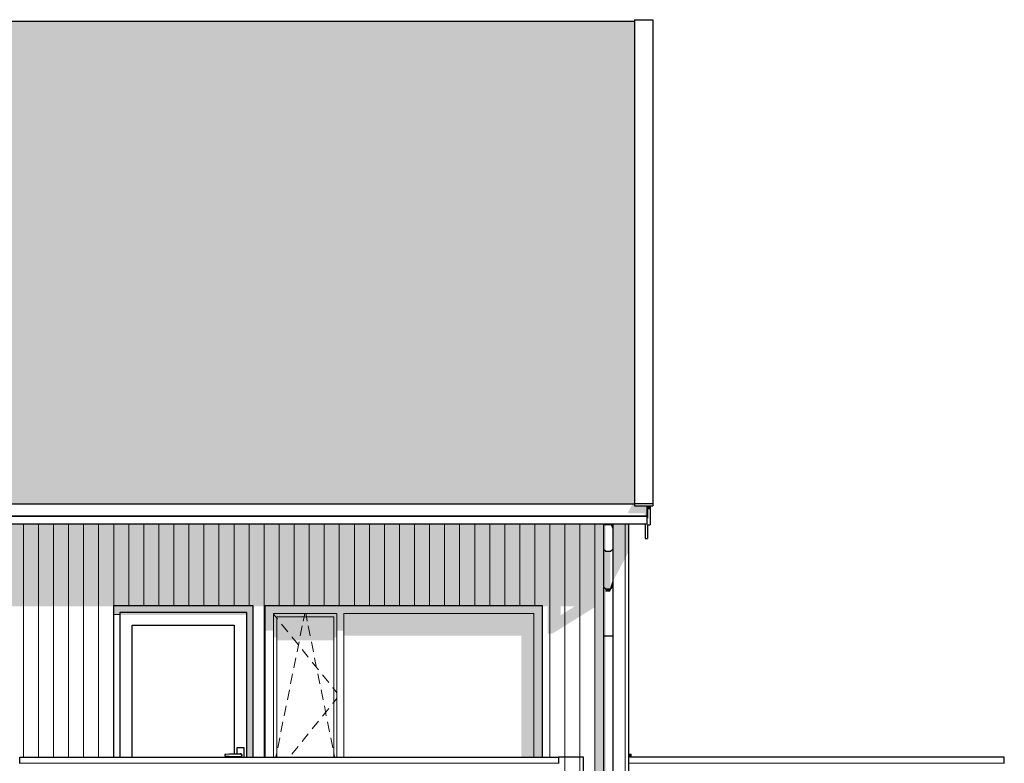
# Model space of a CAD drawing. Header units: millimetres. Extents: x -173540 to -139139, y 35243 to 48180.
# Tile 21 of 21: x -149082 to -141224, y 42250 to 48180. Entities that reach past the tile are written whole.
import ezdxf

# ---------------------------------------------------------------- set-up
doc = ezdxf.new("R2010")
doc.units = ezdxf.units.MM
doc.header["$LTSCALE"] = 0.5
doc.header["$MEASUREMENT"] = 0
doc.linetypes.add('PLINE', pattern=[0])
for name, color, linetype in [('0(Nye konstruksjoner)', 7, 'Continuous'), ('23-- Yttervegger(Nye konstruksjoner)', 7, 'Continuous'), ('231- Bærende yttervegger(Nye konstruksjoner)', 7, 'Continuous'), ('244- Vinduer_ dører_ foldevegger(Nye konstruksjoner)', 7, 'Continuous'), ('26-- Yttertak(Nye konstruksjoner)', 7, 'Continuous'), ('269- Andre deler av yttertak(Nye konstruksjoner)', 7, 'Continuous')]:
    doc.layers.add(name, color=color, linetype=linetype)
for name, color, linetype, lineweight in [('234- Vinduer_ dører_ porter(Nye konstruksjoner)', 7, 'Continuous', 0), ('235- Utvendig kledning og overflate(Nye konstruksjoner)', 7, 'Continuous', 0), ('262- Taktekking(Nye konstruksjoner)', 7, 'Continuous', 0)]:
    doc.layers.add(name, color=color, linetype=linetype, lineweight=lineweight)

# ---------------------------------------------------------------- blocks, each defined once
blk = doc.blocks.new('*X216', base_point=(14542393.9, 0))
at = {"layer": '235- Utvendig kledning og overflate(Nye konstruksjoner)', "linetype": 'PLINE'}
for p, q in [((-149052.1, 44220.8), (-149052.1, 44220.8)), ((-149052.1, 44220.8), (-149052.1, 44220.8)), ((-148932.1, 44220.8), (-148932.1, 44220.8)), ((-148932.1, 44220.8), (-148932.1, 44220.8)), ((-148812.1, 44220.8), (-148812.1, 44220.8)), ((-148812.1, 44220.8), (-148812.1, 44220.8)), ((-148692, 44220.8), (-148692, 44220.8)), ((-148692, 44220.8), (-148692, 44220.8)), ((-148572, 44220.8), (-148572, 44220.8)), ((-148572, 44220.8), (-148572, 44220.8)), ((-148452, 44220.8), (-148452, 44220.8)), ((-148452, 44220.8), (-148452, 44220.8)), ((-148331.9, 44220.8), (-148331.9, 44220.8)), ((-148331.9, 44220.8), (-148331.9, 44220.8)), ((-148211.9, 44220.8), (-148211.9, 44220.8)), ((-148211.9, 44220.8), (-148211.9, 44220.8)), ((-148091.9, 44220.8), (-148091.9, 44220.8)), ((-148091.9, 44220.8), (-148091.9, 44220.8)), ((-147971.9, 44220.8), (-147971.9, 44220.8)), ((-147971.9, 44220.8), (-147971.9, 44220.8)), ((-147851.8, 44220.8), (-147851.8, 44220.8)), ((-147851.8, 44220.8), (-147851.8, 44220.8)), ((-147731.8, 44220.8), (-147731.8, 44220.8)), ((-147731.8, 44220.8), (-147731.8, 44220.8)), ((-147611.8, 44220.8), (-147611.8, 44220.8)), ((-147611.8, 44220.8), (-147611.8, 44220.8)), ((-147491.7, 44220.8), (-147491.7, 44220.8)), ((-147491.7, 44220.8), (-147491.7, 44220.8)), ((-147371.7, 44220.8), (-147371.7, 44220.8)), ((-147371.7, 44220.8), (-147371.7, 44220.8)), ((-147251.7, 44220.8), (-147251.7, 44220.8)), ((-147251.7, 44220.8), (-147251.7, 44220.8)), ((-147131.6, 44220.8), (-147131.6, 44220.8)), ((-147131.6, 44220.8), (-147131.6, 44220.8)), ((-147011.6, 44220.8), (-147011.6, 44220.8)), ((-147011.6, 44220.8), (-147011.6, 44220.8)), ((-146891.6, 44220.8), (-146891.6, 44220.8)), ((-146891.6, 44220.8), (-146891.6, 44220.8)), ((-146771.5, 44220.8), (-146771.5, 44220.8)), ((-146771.5, 44220.8), (-146771.5, 44220.8)), ((-146651.5, 44220.8), (-146651.5, 44220.8)), ((-146651.5, 44220.8), (-146651.5, 44220.8)), ((-146531.5, 44220.8), (-146531.5, 44220.8)), ((-146531.5, 44220.8), (-146531.5, 44220.8)), ((-146411.4, 44220.8), (-146411.4, 44220.8)), ((-146411.4, 44220.8), (-146411.4, 44220.8)), ((-146291.4, 44220.8), (-146291.4, 44220.8)), ((-146291.4, 44220.8), (-146291.4, 44220.8)), ((-146171.4, 44220.8), (-146171.4, 44220.8)), ((-146171.4, 44220.8), (-146171.4, 44220.8)), ((-146051.4, 44220.8), (-146051.4, 44220.8)), ((-146051.4, 44220.8), (-146051.4, 44220.8)), ((-145931.3, 44220.8), (-145931.3, 44220.8)), ((-145931.3, 44220.8), (-145931.3, 44220.8)), ((-145811.3, 44220.8), (-145811.3, 44220.8)), ((-145811.3, 44220.8), (-145811.3, 44220.8)), ((-145691.3, 44220.8), (-145691.3, 44220.8)), ((-145691.3, 44220.8), (-145691.3, 44220.8)), ((-145571.2, 44220.8), (-145571.2, 44220.8)), ((-145571.2, 44220.8), (-145571.2, 44220.8)), ((-145451.2, 44220.8), (-145451.2, 44220.8)), ((-145451.2, 44220.8), (-145451.2, 44220.8)), ((-145331.2, 44220.8), (-145331.2, 44220.8)), ((-145331.2, 44220.8), (-145331.2, 44220.8)), ((-145211.1, 44220.8), (-145211.1, 44220.8)), ((-145211.1, 44220.8), (-145211.1, 44220.8)), ((-145091.1, 44220.8), (-145091.1, 44220.8)), ((-145091.1, 44220.8), (-145091.1, 44220.8)), ((-144971.1, 44220.8), (-144971.1, 44220.8)), ((-144971.1, 44220.8), (-144971.1, 44220.8)), ((-144851, 44220.8), (-144851, 44220.8)), ((-144851, 44220.8), (-144851, 44220.8)), ((-144731, 44220.8), (-144731, 44220.8)), ((-144731, 44220.8), (-144731, 44220.8)), ((-144611, 44220.8), (-144611, 44220.8)), ((-144611, 44220.8), (-144611, 44220.8)), ((-144491, 44220.8), (-144491, 44220.8)), ((-144491, 44220.8), (-144491, 44220.8)), ((-144370.9, 44220.8), (-144370.9, 44220.8)), ((-144370.9, 44220.8), (-144370.9, 44220.8)), ((-144250.9, 44220.8), (-144250.9, 44220.8)), ((-144250.9, 44220.8), (-144250.9, 44220.8))]:
    blk.add_line(p, q, dxfattribs=at)
blk = doc.blocks.new('*X217', base_point=(14542393.9, 0))
at = {"layer": '235- Utvendig kledning og overflate(Nye konstruksjoner)', "linetype": 'PLINE'}
for p, q in [((-149052.1, 44160.2), (-149052.1, 44002.7)), ((-149052.1, 44000), (-149052.1, 44160.2)), ((-148932.1, 44160.2), (-148932.1, 44002.7)), ((-148932.1, 44000), (-148932.1, 44160.2)), ((-148812.1, 44160.2), (-148812.1, 44002.7)), ((-148812.1, 44000), (-148812.1, 44160.2)), ((-148692, 44160.2), (-148692, 44002.7)), ((-148692, 44000), (-148692, 44160.2)), ((-148572, 44160.2), (-148572, 44002.7)), ((-148572, 44000), (-148572, 44160.2)), ((-148452, 44160.2), (-148452, 44002.7)), ((-148452, 44000), (-148452, 44160.2)), ((-148331.9, 44160.2), (-148331.9, 44002.7)), ((-148331.9, 44000), (-148331.9, 44160.2)), ((-148211.9, 44160.2), (-148211.9, 44002.7)), ((-148211.9, 44000), (-148211.9, 44160.2)), ((-148091.9, 44160.2), (-148091.9, 44002.7)), ((-148091.9, 44000), (-148091.9, 44160.2)), ((-147971.9, 44160.2), (-147971.9, 44002.7)), ((-147971.9, 44000), (-147971.9, 44160.2)), ((-147851.8, 44160.2), (-147851.8, 44002.7)), ((-147851.8, 44000), (-147851.8, 44160.2)), ((-147731.8, 44160.2), (-147731.8, 44002.7)), ((-147731.8, 44000), (-147731.8, 44160.2)), ((-147611.8, 44160.2), (-147611.8, 44002.7)), ((-147611.8, 44000), (-147611.8, 44160.2)), ((-147491.7, 44160.2), (-147491.7, 44002.7)), ((-147491.7, 44000), (-147491.7, 44160.2)), ((-147371.7, 44160.2), (-147371.7, 44002.7)), ((-147371.7, 44000), (-147371.7, 44160.2)), ((-147251.7, 44160.2), (-147251.7, 44002.7)), ((-147251.7, 44000), (-147251.7, 44160.2)), ((-147131.6, 44160.2), (-147131.6, 44002.7)), ((-147131.6, 44000), (-147131.6, 44160.2)), ((-147011.6, 44160.2), (-147011.6, 44002.7)), ((-147011.6, 44000), (-147011.6, 44160.2)), ((-146891.6, 44160.2), (-146891.6, 44002.7)), ((-146891.6, 44000), (-146891.6, 44160.2)), ((-146771.5, 44160.2), (-146771.5, 44002.7)), ((-146771.5, 44000), (-146771.5, 44160.2)), ((-146651.5, 44160.2), (-146651.5, 44002.7)), ((-146651.5, 44000), (-146651.5, 44160.2)), ((-146531.5, 44160.2), (-146531.5, 44002.7)), ((-146531.5, 44000), (-146531.5, 44160.2)), ((-146411.4, 44160.2), (-146411.4, 44002.7)), ((-146411.4, 44000), (-146411.4, 44160.2)), ((-146291.4, 44160.2), (-146291.4, 44002.7)), ((-146291.4, 44000), (-146291.4, 44160.2)), ((-146171.4, 44160.2), (-146171.4, 44002.7)), ((-146171.4, 44000), (-146171.4, 44160.2)), ((-146051.4, 44160.2), (-146051.4, 44002.7)), ((-146051.4, 44000), (-146051.4, 44160.2)), ((-145931.3, 44160.2), (-145931.3, 44002.7)), ((-145931.3, 44000), (-145931.3, 44160.2)), ((-145811.3, 44160.2), (-145811.3, 44002.7)), ((-145811.3, 44000), (-145811.3, 44160.2)), ((-145691.3, 44160.2), (-145691.3, 44002.7)), ((-145691.3, 44000), (-145691.3, 44160.2)), ((-145571.2, 44160.2), (-145571.2, 44002.7)), ((-145571.2, 44000), (-145571.2, 44160.2)), ((-145451.2, 44160.2), (-145451.2, 44002.7)), ((-145451.2, 44000), (-145451.2, 44160.2)), ((-145331.2, 44160.2), (-145331.2, 44002.7)), ((-145331.2, 44000), (-145331.2, 44160.2)), ((-145211.1, 44160.2), (-145211.1, 44002.7)), ((-145211.1, 44000), (-145211.1, 44160.2)), ((-145091.1, 44160.2), (-145091.1, 44002.7)), ((-145091.1, 44000), (-145091.1, 44160.2)), ((-144971.1, 44160.2), (-144971.1, 44002.7)), ((-144971.1, 44000), (-144971.1, 44160.2)), ((-144851, 44160.2), (-144851, 44002.7)), ((-144851, 44000), (-144851, 44160.2)), ((-144731, 44160.2), (-144731, 44002.7)), ((-144731, 44000), (-144731, 44160.2)), ((-144611, 44160.2), (-144611, 44002.7)), ((-144611, 44000), (-144611, 44160.2)), ((-144491, 44160.2), (-144491, 44002.7)), ((-144491, 44000), (-144491, 44160.2)), ((-149052.1, 44002.7), (-149052.1, 42300)), ((-149052.1, 42300), (-149052.1, 44000)), ((-148932.1, 44002.7), (-148932.1, 42300)), ((-148932.1, 42300), (-148932.1, 44000)), ((-148812.1, 44002.7), (-148812.1, 42300)), ((-148812.1, 42300), (-148812.1, 44000)), ((-148692, 44002.7), (-148692, 42300)), ((-148692, 42300), (-148692, 44000)), ((-148572, 44002.7), (-148572, 42300)), ((-148572, 42300), (-148572, 44000)), ((-148452, 44002.7), (-148452, 42300)), ((-148452, 42300), (-148452, 44000)), ((-148331.9, 44002.7), (-148331.9, 43510)), ((-148331.9, 43510), (-148331.9, 44000)), ((-148211.9, 44002.7), (-148211.9, 43510)), ((-148211.9, 43510), (-148211.9, 44000)), ((-148091.9, 44002.7), (-148091.9, 43510)), ((-148091.9, 43510), (-148091.9, 44000)), ((-147971.9, 44002.7), (-147971.9, 43510)), ((-147971.9, 43510), (-147971.9, 44000)), ((-147851.8, 44002.7), (-147851.8, 43510)), ((-147851.8, 43510), (-147851.8, 44000)), ((-147731.8, 44002.7), (-147731.8, 43510)), ((-147731.8, 43510), (-147731.8, 44000)), ((-147611.8, 44002.7), (-147611.8, 43510)), ((-147611.8, 43510), (-147611.8, 44000)), ((-147491.7, 44002.7), (-147491.7, 43510)), ((-147491.7, 43510), (-147491.7, 44000)), ((-147371.7, 44002.7), (-147371.7, 43510)), ((-147371.7, 43510), (-147371.7, 44000)), ((-147251.7, 44002.7), (-147251.7, 43510)), ((-147251.7, 43510), (-147251.7, 44000)), ((-147131.6, 44002.7), (-147131.6, 42300)), ((-147131.6, 42300), (-147131.6, 44000)), ((-147011.6, 44002.7), (-147011.6, 43510)), ((-147011.6, 43510), (-147011.6, 44000)), ((-146891.6, 44002.7), (-146891.6, 43510)), ((-146891.6, 43510), (-146891.6, 44000)), ((-146771.5, 44002.7), (-146771.5, 43510)), ((-146771.5, 43510), (-146771.5, 44000)), ((-146651.5, 44002.7), (-146651.5, 43510)), ((-146651.5, 43510), (-146651.5, 44000)), ((-146531.5, 44002.7), (-146531.5, 43510)), ((-146531.5, 43510), (-146531.5, 44000)), ((-146411.4, 44002.7), (-146411.4, 43510)), ((-146411.4, 43510), (-146411.4, 44000)), ((-146291.4, 44002.7), (-146291.4, 43510)), ((-146291.4, 43510), (-146291.4, 44000)), ((-146171.4, 44002.7), (-146171.4, 43510)), ((-146171.4, 43510), (-146171.4, 44000)), ((-146051.4, 44002.7), (-146051.4, 43510)), ((-146051.4, 43510), (-146051.4, 44000)), ((-145931.3, 44002.7), (-145931.3, 43510)), ((-145931.3, 43510), (-145931.3, 44000)), ((-145811.3, 44002.7), (-145811.3, 43510)), ((-145811.3, 43510), (-145811.3, 44000)), ((-145691.3, 44002.7), (-145691.3, 43510)), ((-145691.3, 43510), (-145691.3, 44000)), ((-145571.2, 44002.7), (-145571.2, 43510)), ((-145571.2, 43510), (-145571.2, 44000)), ((-145451.2, 44002.7), (-145451.2, 43510)), ((-145451.2, 43510), (-145451.2, 44000)), ((-145331.2, 44002.7), (-145331.2, 43510)), ((-145331.2, 43510), (-145331.2, 44000)), ((-145211.1, 44002.7), (-145211.1, 43510)), ((-145211.1, 43510), (-145211.1, 44000)), ((-145091.1, 44002.7), (-145091.1, 43510)), ((-145091.1, 43510), (-145091.1, 44000)), ((-144971.1, 44002.7), (-144971.1, 43510)), ((-144971.1, 43510), (-144971.1, 44000)), ((-144851, 44002.7), (-144851, 42300)), ((-144851, 42300), (-144851, 44000)), ((-144731, 44002.7), (-144731, 42300)), ((-144731, 42300), (-144731, 44000)), ((-144611, 44002.7), (-144611, 42300)), ((-144611, 42300), (-144611, 44000)), ((-144491, 44002.7), (-144491, 41300)), ((-144491, 41300), (-144491, 44000))]:
    blk.add_line(p, q, dxfattribs=at)
blk = doc.blocks.new('*X311', base_point=(14542393.9, 0))
at = {"layer": '235- Utvendig kledning og overflate(Nye konstruksjoner)', "linetype": 'PLINE'}
for p, q in [((-144250.9, 44160.2), (-144250.9, 44002.7)), ((-144250.9, 44000), (-144250.9, 44160.2)), ((-144250.9, 44002.7), (-144250.9, 41300)), ((-144250.9, 41300), (-144250.9, 44000))]:
    blk.add_line(p, q, dxfattribs=at)
blk = doc.blocks.new('*X316', base_point=(14542393.9, 0))
at = {"layer": '235- Utvendig kledning og overflate(Nye konstruksjoner)', "linetype": 'PLINE'}
for p, q in [((-145603.4, 42250.9), (-148882.1, 42250.9)), ((-148882.1, 42250.9), (-145606.1, 42250.9)), ((-145606.1, 42250.9), (-144782.1, 42250.9)), ((-144782.1, 42250.9), (-145603.4, 42250.9))]:
    blk.add_line(p, q, dxfattribs=at)
blk = doc.blocks.new('*X317', base_point=(14542393.9, 0))
at = {"layer": '235- Utvendig kledning og overflate(Nye konstruksjoner)', "linetype": 'PLINE'}
for p, q in [((-148882.1, 42250.9), (-149082.1, 42250.9)), ((-149082.1, 42250.9), (-148882.1, 42250.9))]:
    blk.add_line(p, q, dxfattribs=at)
blk = doc.blocks.new('*X319', base_point=(14542393.9, 0))
at = {"layer": '235- Utvendig kledning og overflate(Nye konstruksjoner)', "linetype": 'PLINE'}
for p, q in [((-144731, 42300), (-144731, 40800)), ((-144731, 40800), (-144731, 42300)), ((-144611, 42300), (-144611, 40800)), ((-144611, 40800), (-144611, 42300))]:
    blk.add_line(p, q, dxfattribs=at)
blk = doc.blocks.new('*X522', base_point=(14542393.9, 0))
at = {"layer": '235- Utvendig kledning og overflate(Nye konstruksjoner)', "linetype": 'PLINE'}
for p, q in [((-144224.4, 42250.9), (-141608.8, 42250.9)), ((-141606.1, 42250.9), (-144224.4, 42250.9)), ((-141608.8, 42250.9), (-141224.4, 42250.9)), ((-141224.4, 42250.9), (-141606.1, 42250.9))]:
    blk.add_line(p, q, dxfattribs=at)

msp = doc.modelspace()

# ---------------------------------------------------------------- hatches: boundary and pattern name
at = {"layer": '0(Nye konstruksjoner)', "linetype": 'Continuous'}
for points in [[(-144404.8, 44160.2), (-144423.6, 44160.2), (-144423.6, 44150.8), (-144404.8, 44150.8)], [(-144404.8, 44150.8), (-144423.6, 44150.8), (-144423.6, 43954.7), (-144404.8, 43939)], [(-144404.8, 44160.2), (-144404.8, 44156.6), (-144367.3, 44156.6), (-144367.3, 44160.2)], [(-144367.3, 44160.2), (-144367.3, 44156.6), (-144364.9, 44150.8), (-144348.6, 44150.8), (-144348.6, 44160.2)], [(-144364.9, 44150.8), (-144348.6, 44110.8), (-144348.6, 44150.8)], [(-144423.6, 43954.7), (-144423.6, 43654.7), (-144404.8, 43639), (-144404.8, 43939)], [(-144404.8, 43639), (-144367.3, 43639), (-144367.3, 43939), (-144404.8, 43939)], [(-144348.6, 43714.2), (-144367.3, 43658), (-144367.3, 43639), (-144360.6, 43644.6), (-144348.6, 43668.8)], [(-144404.8, 43639), (-144423.6, 43654.7), (-144423.6, 43263.5), (-144404.8, 43263.5)], [(-144367.3, 43639), (-144404.8, 43639), (-144404.8, 43615.6), (-144391.4, 43623.9), (-144391.4, 43619), (-144371.4, 43619), (-144367.3, 43626.7)], [(-144367.3, 43639), (-144367.3, 43626.7), (-144360.6, 43644.6)], [(-144404.8, 43263.5), (-144423.6, 43263.5), (-144423.6, 37800), (-144404.8, 37800)]]:
    msp.add_hatch(color=256, dxfattribs=at).paths.add_polyline_path(points)
at = {"layer": '23-- Yttervegger(Nye konstruksjoner)', "linetype": 'Continuous'}
for points in [[(-144243.4, 44220.8), (-166147.5, 44220.8), (-156573.1, 44220.8), (-144243.4, 44220.8)], [(-144243.4, 44220.8), (-144243.4, 44220.8), (-144224.4, 44220.8), (-144224.4, 44220.8)], [(-144243.4, 44160.2), (-144348.6, 44160.2), (-144348.6, 43700.4), (-144243.4, 43898.2)], [(-144243.4, 44160.2), (-144243.4, 43898.2), (-144224.4, 43933.9), (-144224.4, 44160.2)]]:
    msp.add_hatch(color=256, dxfattribs=at).paths.add_polyline_path(points)
h = msp.add_hatch(color=256, dxfattribs=at)
h.paths.add_polyline_path([(-166091.2, 44160.2), (-166091.2, 43711.7), (-144453.9, 43711.8), (-144453.9, 43711.8), (-155617.4, 43711.7), (-166091.2, 43711.7), (-166091.2, 43502.6), (-165254.1, 43502.6), (-165254.1, 43510), (-163744.1, 43510), (-163744.1, 43502.6), (-162744.1, 43502.6), (-162744.1, 43510), (-161634.1, 43510), (-161634.1, 43502.6), (-161534.1, 43502.6), (-161534.1, 43510), (-159324.1, 43510), (-159324.1, 43502.6), (-158042.1, 43502.6), (-158042.1, 43510), (-156532.1, 43510), (-156532.1, 43502.6), (-155722.4, 43502.6), (-155532.1, 43502.6), (-155532.1, 43510), (-154422.1, 43510), (-154422.1, 43502.6), (-154322.1, 43502.6), (-154322.1, 43510), (-152112.1, 43510), (-152112.1, 43502.6), (-150842.1, 43502.6), (-150842.1, 43510), (-149332.1, 43510), (-149332.1, 43502.6), (-148332.1, 43502.6), (-148332.1, 43510), (-147222.1, 43510), (-147222.1, 43502.7), (-147122.1, 43502.7), (-147122.1, 43510), (-144912.1, 43510), (-144912.1, 43502.7), (-144867.2, 43502.7), (-144867.2, 43497), (-144867.3, 43496.8), (-144867.3, 43285), (-144829.8, 43285), (-144487.3, 43498.9), (-144487.3, 41300), (-144423.6, 41300), (-144423.6, 44160.2)])
h.paths.add_polyline_path([(-144802.3, 43588.6), (-144853.5, 43542.8), (-144853.5, 43542.8), (-144802.3, 43588.7), (-144767.6, 43588.7), (-144767.6, 43588.6)], flags=0)
h.paths.add_polyline_path([(-144764.8, 43431.7), (-144764.8, 43502.7), (-144651.3, 43502.7)], flags=0)
at = {"layer": '244- Vinduer_ dører_ foldevegger(Nye konstruksjoner)', "linetype": 'Continuous'}
for points in [[(-147222.1, 43510), (-148332.1, 43510), (-148332.1, 43440), (-148284.1, 43440), (-148284.1, 43452), (-147270.1, 43452), (-147270.1, 43440), (-147222.1, 43440)], [(-147122.1, 43510), (-147056.1, 43444), (-146550.1, 43444), (-146494.1, 43444), (-144978.1, 43444), (-144912.1, 43510)], [(-147056.1, 43444), (-147122.1, 43510), (-147122.1, 43308.9), (-147056.1, 43308.9)], [(-144978.1, 43444), (-144978.1, 42300), (-144912.1, 42300), (-144912.1, 43510)], [(-148284.1, 43440), (-148332.1, 43440), (-148332.1, 43431.9), (-148284.1, 43431.9)], [(-148284.1, 43452), (-148284.1, 43431.9), (-147272.1, 43431.9), (-147272.1, 43352), (-147270.1, 43352), (-147270.1, 43452)], [(-147222.1, 43440), (-147270.1, 43440), (-147270.1, 42300), (-147222.1, 42300)], [(-146550.1, 43444), (-147056.1, 43444), (-147030.1, 43418), (-146576.1, 43418)], [(-147056.1, 43444), (-147056.1, 43253.8), (-147030.1, 43253.8), (-147030.1, 43418)], [(-146576.1, 43418), (-147030.1, 43418), (-147030.1, 43230.4), (-146576.1, 43230.4)], [(-146576.1, 43418), (-146576.1, 43253.8), (-146550.1, 43253.8), (-146550.1, 43444)], [(-146494.1, 43444), (-146550.1, 43444), (-146550.1, 43308.9), (-146494.1, 43308.9)], [(-144978.1, 43444), (-146494.1, 43444), (-146494.1, 43267.9), (-145078.1, 43267.9), (-145078.1, 42300), (-144978.1, 42300)], [(-147272.1, 43352), (-147272.1, 42300), (-147270.1, 42300), (-147270.1, 43352)], [(-147327.9, 42304), (-147326.6, 42302.7), (-147326.1, 42303.6), (-147326.5, 42304)], [(-147326.6, 42302.7), (-147320.1, 42301), (-147320.1, 42302), (-147326.1, 42303.6)], [(-147320.1, 42302), (-147320.1, 42301), (-147313.6, 42302.7), (-147314.1, 42303.6)], [(-147309.8, 42308), (-147314.1, 42303.6), (-147313.6, 42302.7), (-147308.9, 42307.5)], [(-144224.4, 42305.3), (-144210.4, 42305.3), (-144210.4, 42309), (-144224.4, 42309)], [(-144224.4, 42304), (-144210.4, 42304), (-144210.4, 42305.3), (-144224.4, 42305.3)], [(-144210.4, 42305.3), (-144203.4, 42305.3), (-144203.4, 42309), (-144210.4, 42309)], [(-144210.4, 42304), (-144203.4, 42304), (-144203.4, 42305.3), (-144210.4, 42305.3)]]:
    msp.add_hatch(color=256, dxfattribs=at).paths.add_polyline_path(points)
at = {"layer": '26-- Yttertak(Nye konstruksjoner)', "linetype": 'Continuous'}
for points in [[(-144190.5, 44320.8), (-144176.7, 44320.8), (-144176.7, 48164.6), (-144182.2, 48164.6), (-144190.5, 48160.6), (-144190.5, 48160.6)], [(-144228.3, 44249.7), (-144219.8, 44243.6), (-144094, 44243.6), (-144094, 44220.8), (-144074.4, 44220.8), (-144074.4, 44304.5), (-144176.7, 44304.5), (-144176.7, 44320.8), (-144190.5, 44320.8)]]:
    msp.add_hatch(color=256, dxfattribs=at).paths.add_polyline_path(points)
at = {"layer": '262- Taktekking(Nye konstruksjoner)', "linetype": 'Continuous'}
h = msp.add_hatch(dxfattribs=at)
h.set_pattern_fill('Tak_03_0001', color=256, style=0, pattern_type=2)
h.set_pattern_definition([(90, (-166440.4, 44320.8), (-300, 0), []), (337.0902, (-166440.4, 44352.5), (300, 126.7855), [81.4227, -244.268]), (337.0902, (-166140.4, 44352.5), (300, 126.7855), [81.4227, -244.268]), (360, (-166365.39, 44320.8), (6e-06, 126.7855), [150, -150]), (22.9098, (-166215.4, 44320.8), (-300, 126.7855), [81.4227, -244.2682]), (22.9098, (-165915.4, 44320.8), (-300, 126.7855), [81.4227, -244.2682])])
h.paths.add_polyline_path([(-166332.7, 48164.6), (-166332.7, 44320.8), (-144176.7, 44320.8), (-144176.7, 48164.6)])
at = {"layer": '269- Andre deler av yttertak(Nye konstruksjoner)', "linetype": 'Continuous'}
for points in [[(-144074.4, 44207.3), (-144071.7, 44206.1), (-144071.7, 44304.5), (-144074.4, 44304.5), (-144074.4, 44220.8), (-144091.7, 44220.8), (-144091.7, 44220.8), (-144074.4, 44220.8)], [(-144071.7, 44304.5), (-144071.7, 44275), (-144051.7, 44275), (-144051.7, 44304.5)], [(-144091.7, 44160.2), (-144091.7, 44135.7), (-144087.1, 44142.1), (-144081.4, 44160.2)]]:
    msp.add_hatch(color=256, dxfattribs=at).paths.add_polyline_path(points)

# ---------------------------------------------------------------- linework, layer by layer
at = {"layer": '0(Nye konstruksjoner)', "linetype": 'PLINE'}
for p, q in [((-155257.4, 44220.8), (-144074.4, 44220.8)), ((-144074.4, 44160.2), (-144074.4, 44220.8)), ((-155257.4, 44160.2), (-144074.4, 44160.2)), ((-144423.6, 44160.2), (-144423.6, 44150.8)), ((-144404.8, 44150.8), (-144423.6, 44150.8)), ((-144423.6, 44150.8), (-144423.6, 43954.7)), ((-144367.3, 44150.8), (-144404.8, 44150.8)), ((-144348.6, 44150.8), (-144367.3, 44150.8)), ((-144348.6, 44160.2), (-144348.6, 44150.8)), ((-144348.6, 44150.8), (-144348.6, 43954.7)), ((-144404.8, 43939), (-144423.6, 43954.7)), ((-144423.6, 43954.7), (-144423.6, 43654.7)), ((-144367.3, 43939), (-144404.8, 43939)), ((-144348.6, 43954.7), (-144367.3, 43939)), ((-144348.6, 43954.7), (-144348.6, 43654.7)), ((-144404.8, 43639), (-144423.6, 43654.7)), ((-144423.6, 43654.7), (-144423.6, 43263.5)), ((-144367.3, 43639), (-144404.8, 43639)), ((-144348.6, 43654.7), (-144367.3, 43639)), ((-144348.6, 43654.7), (-144348.6, 43263.5)), ((-144423.6, 43263.5), (-144423.6, 37800)), ((-144404.8, 43263.5), (-144423.6, 43263.5)), ((-144367.3, 43263.5), (-144404.8, 43263.5)), ((-144348.6, 43263.5), (-144367.3, 43263.5)), ((-144348.6, 43263.5), (-144348.6, 37800))]:
    msp.add_line(p, q, dxfattribs=at)
at = {"layer": '23-- Yttervegger(Nye konstruksjoner)', "linetype": 'PLINE'}
msp.add_line((-144224.4, 44160.2), (-144224.4, 41300), dxfattribs=at)
at = {"layer": '231- Bærende yttervegger(Nye konstruksjoner)', "linetype": 'PLINE'}
for p, q in [((-149082.1, 42250), (-149082.1, 42300)), ((-149082.1, 42300), (-148882.1, 42300)), ((-148882.1, 42300), (-144782.1, 42300)), ((-144782.1, 42300), (-144782.1, 42250)), ((-144582.1, 42300), (-144782.1, 42300)), ((-144582.1, 40800), (-144582.1, 42300)), ((-141224.4, 42300), (-144224.4, 42300)), ((-141224.4, 42250), (-141224.4, 42300))]:
    msp.add_line(p, q, dxfattribs=at)
at = {"layer": '234- Vinduer_ dører_ porter(Nye konstruksjoner)', "linetype": 'PLINE'}
for p, q in [((-147056.1, 42300), (-147056.1, 43444)), ((-147056.1, 43444), (-146550.1, 43444)), ((-147056.1, 43439.7), (-147030.1, 43407.5)), ((-147030.1, 42300), (-147030.1, 43418)), ((-147030.1, 43418), (-146576.1, 43418)), ((-147030.1, 43407.5), (-147023.9, 43399.8)), ((-146819, 43383.6), (-146812, 43418)), ((-146812, 43418), (-146806.8, 43444)), ((-146794.3, 43418), (-146799.5, 43444)), ((-146787.3, 43383.6), (-146794.3, 43418)), ((-146576.1, 43418), (-146576.1, 42300)), ((-146550.1, 43444), (-146550.1, 42300)), ((-146494.1, 42300), (-146494.1, 43444)), ((-146494.1, 43444), (-144978.1, 43444)), ((-144978.1, 43444), (-144978.1, 42300)), ((-146992.5, 43360.9), (-146942.2, 43298.6)), ((-146842.6, 43266.9), (-146826.7, 43345.3)), ((-146763.7, 43266.9), (-146779.6, 43345.3)), ((-146910.8, 43259.7), (-146860.5, 43197.5)), ((-146868.3, 43139.4), (-146852.4, 43217.8)), ((-146738, 43139.4), (-146753.8, 43217.8)), ((-146829.1, 43158.6), (-146778.8, 43096.4)), ((-146894, 43012), (-146878.2, 43090.4)), ((-146712.3, 43012), (-146728.1, 43090.4)), ((-146747.4, 43057.5), (-146697.1, 42995.2)), ((-146919.7, 42884.6), (-146903.9, 42963)), ((-146686.5, 42884.6), (-146702.4, 42963)), ((-146665.7, 42956.4), (-146615.4, 42894.1)), ((-146945.5, 42757.1), (-146929.6, 42835.6)), ((-146660.8, 42757.1), (-146676.6, 42835.6)), ((-146584, 42855.2), (-146582.4, 42853.2)), ((-146582.4, 42853.2), (-146576.1, 42845.5)), ((-146576.1, 42845.5), (-146550.1, 42813.3)), ((-146576.1, 42736.5), (-146550.1, 42768.7)), ((-146971.2, 42629.7), (-146955.4, 42708.1)), ((-146665.7, 42625.6), (-146615.4, 42687.9)), ((-146635.1, 42629.7), (-146650.9, 42708.1)), ((-146584, 42726.8), (-146582.4, 42728.8)), ((-146582.4, 42728.8), (-146576.1, 42736.5)), ((-146996.9, 42502.3), (-146981.1, 42580.7)), ((-146747.4, 42524.5), (-146697.1, 42586.8)), ((-146609.3, 42502.3), (-146625.2, 42580.7)), ((-147022.7, 42374.9), (-147006.8, 42453.3)), ((-146829.1, 42423.4), (-146778.8, 42485.6)), ((-146583.6, 42374.9), (-146599.4, 42453.3)), ((-146910.8, 42322.3), (-146860.5, 42384.5)), ((-147037.8, 42300), (-147032.6, 42325.8)), ((-146568.5, 42300), (-146573.7, 42325.8))]:
    msp.add_line(p, q, dxfattribs=at)
at = {"layer": '244- Vinduer_ dører_ foldevegger(Nye konstruksjoner)', "linetype": 'PLINE'}
for p, q in [((-148332.1, 42300), (-148332.1, 43510)), ((-148332.1, 43510), (-147222.1, 43510)), ((-147222.1, 43510), (-147222.1, 42300)), ((-147122.1, 42300), (-147122.1, 43510)), ((-147122.1, 43510), (-144912.1, 43510)), ((-144912.1, 43510), (-144912.1, 42300)), ((-148284.1, 43452), (-148284.1, 43352)), ((-147270.1, 43452), (-148284.1, 43452)), ((-147270.1, 43352), (-147270.1, 43452)), ((-148284.1, 43352), (-148284.1, 42300)), ((-148184.1, 42300), (-148184.1, 43352)), ((-148184.1, 43352), (-147370.1, 43352)), ((-147370.1, 43352), (-147370.1, 42323.3)), ((-147270.1, 42300), (-147270.1, 43352)), ((-147291.6, 42374), (-147348.6, 42374)), ((-147348.6, 42374), (-147348.6, 42323.9)), ((-147291.6, 42300), (-147291.6, 42374)), ((-147437.5, 42321.3), (-147445.6, 42321)), ((-147445.6, 42321), (-147445.6, 42307)), ((-147445.6, 42307), (-147437.5, 42306.7)), ((-147411.7, 42322), (-147437.5, 42321.3)), ((-147437.5, 42306.7), (-147411.7, 42306)), ((-147385.2, 42322.8), (-147411.7, 42322)), ((-147411.7, 42306), (-147385.3, 42305.2)), ((-147385.3, 42305.2), (-147358.5, 42304.4)), ((-147358.5, 42323.6), (-147385.2, 42322.8)), ((-147370.1, 42304.7), (-147370.1, 42300)), ((-147345.1, 42324), (-147358.5, 42323.6)), ((-147358.5, 42304.4), (-147345.1, 42304)), ((-147348.6, 42304.1), (-147348.6, 42300)), ((-147320.1, 42324), (-147345.1, 42324)), ((-147345.1, 42304), (-147320.1, 42304)), ((-147326.6, 42325.3), (-147327.9, 42324)), ((-147327.9, 42304), (-147326.6, 42302.7)), ((-147320.1, 42327), (-147326.6, 42325.3)), ((-147326.6, 42302.7), (-147320.1, 42301)), ((-147326.1, 42324.4), (-147326.5, 42324)), ((-147326.5, 42304), (-147326.1, 42303.6)), ((-147320.1, 42326), (-147326.1, 42324.4)), ((-147326.1, 42303.6), (-147320.1, 42302)), ((-147313.6, 42325.3), (-147320.1, 42327)), ((-147314.1, 42324.4), (-147320.1, 42326)), ((-147315.1, 42322.7), (-147320.1, 42324)), ((-147320.1, 42304), (-147315.1, 42305.3)), ((-147320.1, 42302), (-147314.1, 42303.6)), ((-147320.1, 42301), (-147313.6, 42302.7)), ((-147311.5, 42319), (-147315.1, 42322.7)), ((-147315.1, 42305.3), (-147311.5, 42309)), ((-147309.8, 42320), (-147314.1, 42324.4)), ((-147314.1, 42303.6), (-147309.8, 42308)), ((-147308.9, 42320.5), (-147313.6, 42325.3)), ((-147313.6, 42302.7), (-147308.9, 42307.5)), ((-147310.1, 42314), (-147311.5, 42319)), ((-147311.5, 42309), (-147310.1, 42314)), ((-147308.1, 42314), (-147309.8, 42320)), ((-147309.8, 42308), (-147308.1, 42314)), ((-147307.1, 42314), (-147308.9, 42320.5)), ((-147308.9, 42307.5), (-147307.1, 42314)), ((-144224.4, 42324), (-144210.4, 42324)), ((-144224.4, 42304), (-144210.4, 42304)), ((-144210.4, 42322.7), (-144210.4, 42324)), ((-144210.4, 42324), (-144210.4, 42324)), ((-144210.4, 42324), (-144203.4, 42324)), ((-144210.4, 42319), (-144210.4, 42322.7)), ((-144210.4, 42314), (-144210.4, 42319)), ((-144210.4, 42309), (-144210.4, 42314)), ((-144210.4, 42305.3), (-144210.4, 42309)), ((-144210.4, 42304), (-144210.4, 42305.3)), ((-144210.4, 42304), (-144203.4, 42304)), ((-144203.4, 42322.7), (-144203.4, 42324)), ((-144203.4, 42319), (-144203.4, 42322.7)), ((-144203.4, 42314), (-144203.4, 42319)), ((-144203.4, 42309), (-144203.4, 42314)), ((-144203.4, 42305.3), (-144203.4, 42309)), ((-144203.4, 42304), (-144203.4, 42305.3))]:
    msp.add_line(p, q, dxfattribs=at)
at = {"layer": '26-- Yttertak(Nye konstruksjoner)', "linetype": 'PLINE'}
for p, q in [((-144176.7, 48164.6), (-166332.7, 48164.6)), ((-166332.7, 44320.8), (-144176.7, 44320.8)), ((-144074.4, 44220.8), (-144074.4, 44304.5)), ((-144074.4, 44220.8), (-166437.7, 44220.8))]:
    msp.add_line(p, q, dxfattribs=at)
at = {"layer": '269- Andre deler av yttertak(Nye konstruksjoner)', "linetype": 'PLINE'}
for p, q in [((-144176.7, 48180.1), (-144176.7, 44322.6)), ((-144176.7, 48180.1), (-144028.7, 48180.1)), ((-144028.7, 48180.1), (-144028.7, 44322.6)), ((-144176.7, 44322.6), (-144176.7, 44304.5)), ((-144176.7, 44322.6), (-144028.7, 44322.6)), ((-144028.7, 44322.6), (-144028.7, 44304.5)), ((-144176.7, 44304.5), (-144028.7, 44304.5)), ((-144071.7, 44304.5), (-144071.7, 44206.1)), ((-144051.7, 44304.5), (-144051.7, 44150.9)), ((-144074.4, 44206.1), (-144071.7, 44206.1)), ((-144091.7, 44160.2), (-144091.7, 44042.8)), ((-144071.7, 44150.9), (-144071.7, 44042.8)), ((-144071.7, 44150.9), (-144051.7, 44150.9)), ((-144091.7, 44042.8), (-144071.7, 44042.8))]:
    msp.add_line(p, q, dxfattribs=at)

# ---------------------------------------------------------------- block references
at = {"layer": '23-- Yttervegger(Nye konstruksjoner)'}
for name in ['*X216', '*X217', '*X311']:
    msp.add_blockref(name, (14542393.9, 0), dxfattribs=at)
at = {"layer": '231- Bærende yttervegger(Nye konstruksjoner)'}
for name in ['*X319', '*X317', '*X316', '*X522']:
    msp.add_blockref(name, (14542393.9, 0), dxfattribs=at)

doc.saveas('drawing.dxf')
